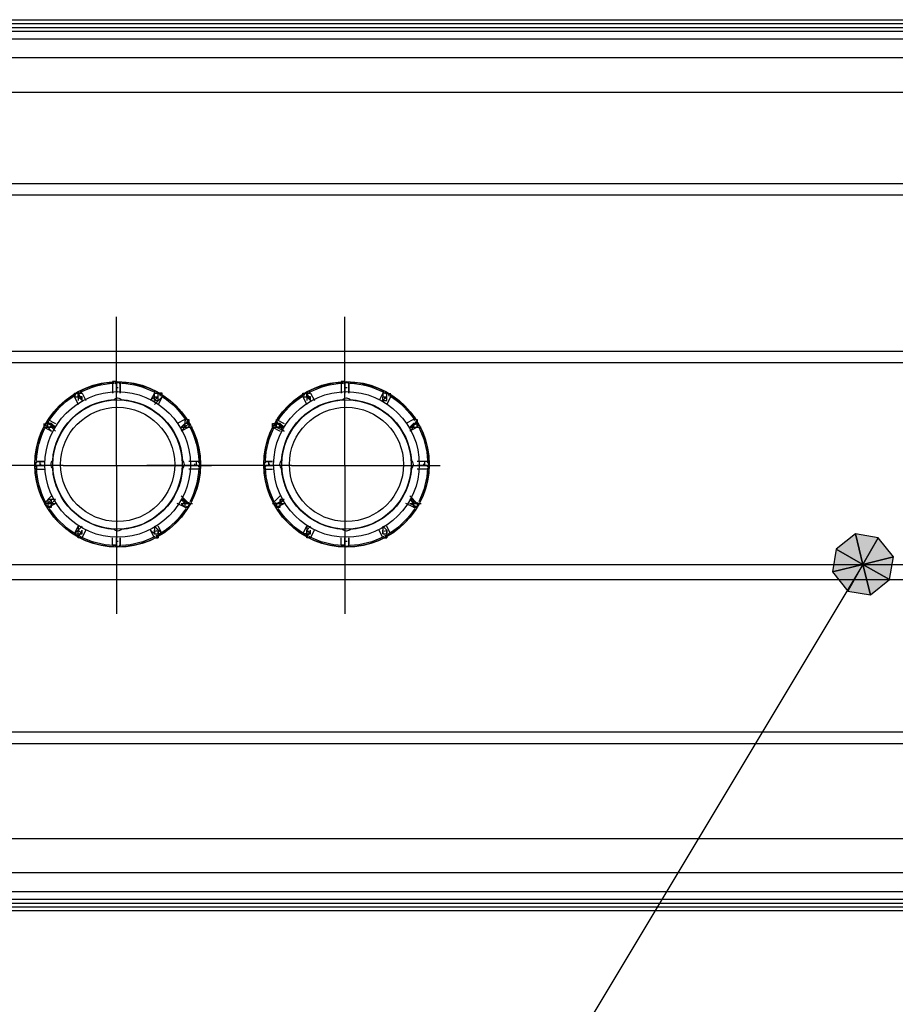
# Model space of a CAD drawing. Header units: millimetres. Extents: x 0 to 1151, y 0 to 297.
# Tile 12 of 93: x 246 to 256, y 124 to 135. Entities that reach past the tile are written whole.
import ezdxf

# ---------------------------------------------------------------- set-up
doc = ezdxf.new("R2010")
doc.units = ezdxf.units.MM
doc.header["$MEASUREMENT"] = 0
doc.layers.get('0').update_dxf_attribs({"linetype": 'CONTINUOUS'})

msp = doc.modelspace()

# ---------------------------------------------------------------- hatches: boundary and pattern name
at = {"true_color": 0x000007}
for points in [[(255.609, 128.845), (255.397, 128.676), (255.693, 128.506)], [(255.863, 128.803), (255.609, 128.845), (255.693, 128.506)], [(256.032, 128.591), (255.863, 128.803), (255.693, 128.506)], [(255.397, 128.676), (255.355, 128.422), (255.693, 128.506)], [(255.99, 128.337), (256.032, 128.591), (255.693, 128.506)], [(255.355, 128.422), (255.524, 128.21), (255.693, 128.506)], [(255.524, 128.21), (255.778, 128.168), (255.693, 128.506)], [(255.778, 128.168), (255.99, 128.337), (255.693, 128.506)]]:
    msp.add_hatch(color=7, dxfattribs=at).paths.add_polyline_path(points)

# ---------------------------------------------------------------- linework, layer by layer
at = {"color": 7, "linetype": 'Continuous', "lineweight": 25, "true_color": 0x000007}
for p, q in [((239.099, 134.56), (267.208, 134.56)), ((239.099, 134.518), (267.208, 134.518)), ((239.099, 134.475), (267.208, 134.475)), ((239.099, 134.433), (267.208, 134.433)), ((239.099, 134.348), (267.208, 134.348)), ((266.234, 134.137), (240.072, 134.137)), ((240.072, 133.756), (266.234, 133.756)), ((239.48, 132.74), (266.827, 132.74)), ((239.48, 132.613), (266.827, 132.613)), ((247.396, 129.607), (247.396, 131.258)), ((249.936, 129.607), (249.936, 131.258)), ((239.607, 130.877), (266.7, 130.877)), ((239.649, 130.75), (266.658, 130.75)), ((247.354, 130.538), (247.354, 130.411)), ((247.354, 130.538), (247.354, 130.538)), ((247.396, 130.454), (247.396, 130.411)), ((247.396, 130.454), (247.396, 130.454)), ((247.438, 130.538), (247.438, 130.538)), ((247.438, 130.538), (247.438, 130.411)), ((247.438, 130.454), (247.438, 130.411)), ((247.438, 130.454), (247.438, 130.454)), ((249.894, 130.538), (249.894, 130.411)), ((249.894, 130.538), (249.894, 130.538)), ((249.936, 130.454), (249.936, 130.411)), ((249.936, 130.454), (249.936, 130.454)), ((249.978, 130.538), (249.978, 130.538)), ((249.978, 130.538), (249.978, 130.411)), ((249.978, 130.454), (249.978, 130.411)), ((249.978, 130.454), (249.978, 130.454)), ((246.93, 130.369), (246.93, 130.411)), ((246.93, 130.369), (246.973, 130.284)), ((246.93, 130.369), (246.973, 130.284)), ((246.93, 130.369), (246.93, 130.369)), ((247.015, 130.411), (246.973, 130.411)), ((246.973, 130.411), (247.015, 130.327)), ((246.973, 130.411), (247.015, 130.411)), ((246.973, 130.411), (246.973, 130.411)), ((246.973, 130.369), (247.015, 130.327)), ((247.015, 130.327), (246.973, 130.369)), ((247.015, 130.411), (247.057, 130.327)), ((247.015, 130.327), (247.015, 130.369)), ((247.819, 130.411), (247.777, 130.327)), ((247.819, 130.411), (247.819, 130.411)), ((247.819, 130.411), (247.819, 130.411)), ((247.819, 130.327), (247.819, 130.369)), ((247.819, 130.327), (247.862, 130.369)), ((247.904, 130.369), (247.819, 130.284)), ((247.819, 130.369), (247.819, 130.369)), ((247.904, 130.369), (247.862, 130.284)), ((247.862, 130.327), (247.862, 130.369)), ((247.904, 130.369), (247.904, 130.369)), ((249.47, 130.369), (249.47, 130.411)), ((249.47, 130.369), (249.513, 130.284)), ((249.47, 130.369), (249.513, 130.284)), ((249.47, 130.369), (249.47, 130.369)), ((249.555, 130.411), (249.513, 130.411)), ((249.513, 130.411), (249.555, 130.327)), ((249.513, 130.411), (249.555, 130.411)), ((249.513, 130.411), (249.513, 130.411)), ((249.513, 130.369), (249.555, 130.327)), ((249.555, 130.327), (249.513, 130.369)), ((249.555, 130.411), (249.597, 130.327)), ((249.555, 130.327), (249.555, 130.369)), ((250.359, 130.411), (250.317, 130.327)), ((250.359, 130.411), (250.317, 130.327)), ((250.359, 130.411), (250.359, 130.411)), ((250.402, 130.411), (250.359, 130.411)), ((250.359, 130.327), (250.359, 130.369)), ((250.359, 130.327), (250.359, 130.369)), ((250.359, 130.327), (250.402, 130.369)), ((250.359, 130.369), (250.359, 130.369)), ((250.444, 130.369), (250.402, 130.284)), ((250.444, 130.369), (250.402, 130.284)), ((250.402, 130.327), (250.402, 130.369)), ((250.444, 130.369), (250.444, 130.411)), ((250.444, 130.369), (250.444, 130.369)), ((246.973, 130.327), (246.973, 130.327)), ((247.819, 130.327), (247.862, 130.327)), ((249.513, 130.327), (249.513, 130.327)), ((250.359, 130.327), (250.402, 130.327)), ((246.634, 130.115), (246.634, 130.115)), ((246.634, 130.115), (246.719, 130.073)), ((248.158, 130.115), (248.073, 130.073)), ((248.158, 130.115), (248.2, 130.115)), ((248.158, 130.115), (248.158, 130.073)), ((248.2, 130.115), (248.2, 130.073)), ((249.174, 130.115), (249.174, 130.115)), ((249.174, 130.115), (249.259, 130.073)), ((250.698, 130.115), (250.613, 130.073)), ((250.698, 130.115), (250.74, 130.115)), ((246.592, 130.03), (246.592, 130.073)), ((246.592, 130.03), (246.676, 129.988)), ((246.592, 130.03), (246.592, 130.03)), ((246.592, 130.03), (246.634, 130.03)), ((246.634, 130.073), (246.719, 130.03)), ((246.634, 130.03), (246.676, 129.988)), ((246.676, 130.03), (246.676, 130.073)), ((246.719, 130.03), (246.676, 130.073)), ((246.676, 130.03), (246.719, 129.988)), ((246.676, 130.03), (246.719, 130.03)), ((246.719, 130.03), (246.676, 130.03)), ((248.158, 130.073), (248.116, 130.03)), ((248.158, 130.073), (248.116, 130.03)), ((248.158, 130.03), (248.116, 130.03)), ((248.116, 130.03), (248.158, 130.03)), ((248.116, 129.988), (248.158, 130.03)), ((248.2, 130.03), (248.116, 129.988)), ((248.2, 130.03), (248.116, 129.988)), ((248.158, 130.03), (248.158, 130.073)), ((248.158, 130.073), (248.158, 130.073)), ((248.158, 130.03), (248.2, 130.073)), ((248.2, 130.03), (248.243, 130.03)), ((248.2, 130.03), (248.2, 130.03)), ((249.132, 130.03), (249.216, 129.988)), ((249.132, 130.03), (249.132, 130.03)), ((249.132, 130.03), (249.174, 130.03)), ((249.174, 130.073), (249.259, 130.03)), ((249.216, 130.03), (249.216, 130.073)), ((249.259, 130.03), (249.216, 130.073)), ((249.216, 130.03), (249.259, 130.03)), ((249.259, 130.03), (249.216, 130.03)), ((250.74, 130.073), (250.656, 130.03)), ((250.698, 130.073), (250.656, 130.03)), ((250.698, 130.03), (250.656, 130.03)), ((250.656, 130.03), (250.698, 130.03)), ((250.656, 129.988), (250.698, 130.03)), ((250.74, 130.03), (250.656, 129.988)), ((250.74, 130.03), (250.656, 129.988)), ((250.698, 130.03), (250.698, 130.073)), ((250.698, 130.073), (250.698, 130.073)), ((250.74, 130.03), (250.783, 130.03)), ((250.74, 130.03), (250.74, 130.03)), ((246.803, 129.607), (245.152, 129.607)), ((246.507, 129.649), (246.592, 129.649)), ((246.507, 129.649), (246.592, 129.649)), ((246.507, 129.649), (246.507, 129.649)), ((246.549, 129.649), (246.507, 129.649)), ((246.507, 129.649), (246.507, 129.649)), ((246.507, 129.607), (246.592, 129.607)), ((246.549, 129.607), (246.507, 129.607)), ((246.549, 129.607), (246.549, 129.649)), ((246.592, 129.649), (246.549, 129.649)), ((246.592, 129.607), (246.549, 129.607)), ((246.549, 129.607), (246.592, 129.607)), ((246.549, 129.607), (246.592, 129.607)), ((246.803, 129.607), (248.454, 129.607)), ((247.396, 129.607), (247.396, 127.956)), ((249.343, 129.607), (247.735, 129.607)), ((248.327, 129.649), (248.2, 129.649)), ((248.327, 129.649), (248.2, 129.649)), ((248.285, 129.649), (248.2, 129.649)), ((248.285, 129.607), (248.2, 129.607)), ((248.2, 129.607), (248.285, 129.607)), ((248.2, 129.607), (248.285, 129.607)), ((248.327, 129.607), (248.2, 129.607)), ((248.285, 129.607), (248.285, 129.649)), ((248.327, 129.649), (248.285, 129.649)), ((248.327, 129.607), (248.285, 129.607)), ((248.327, 129.649), (248.327, 129.649)), ((249.047, 129.649), (249.132, 129.649)), ((249.047, 129.649), (249.132, 129.649)), ((249.047, 129.649), (249.047, 129.649)), ((249.089, 129.649), (249.047, 129.649)), ((249.047, 129.649), (249.047, 129.649)), ((249.047, 129.607), (249.132, 129.607)), ((249.089, 129.607), (249.047, 129.607)), ((249.089, 129.607), (249.089, 129.649)), ((249.132, 129.649), (249.089, 129.649)), ((249.132, 129.607), (249.089, 129.607)), ((249.089, 129.607), (249.132, 129.607)), ((249.089, 129.607), (249.132, 129.607)), ((249.343, 129.607), (250.994, 129.607)), ((249.936, 129.607), (249.936, 127.956)), ((250.867, 129.649), (250.74, 129.649)), ((250.867, 129.649), (250.74, 129.649)), ((250.867, 129.607), (250.74, 129.607)), ((250.825, 129.649), (250.783, 129.649)), ((250.825, 129.607), (250.783, 129.607)), ((250.783, 129.607), (250.825, 129.607)), ((250.783, 129.607), (250.825, 129.607)), ((250.825, 129.607), (250.825, 129.649)), ((250.867, 129.649), (250.825, 129.649)), ((250.867, 129.607), (250.825, 129.607)), ((250.867, 129.649), (250.867, 129.649)), ((246.507, 129.565), (246.592, 129.565)), ((246.507, 129.565), (246.507, 129.565)), ((248.327, 129.565), (248.2, 129.565)), ((248.327, 129.565), (248.327, 129.565)), ((249.047, 129.565), (249.132, 129.565)), ((249.047, 129.565), (249.047, 129.565)), ((250.867, 129.565), (250.74, 129.565)), ((250.867, 129.565), (250.867, 129.565)), ((246.592, 129.184), (246.676, 129.268)), ((248.2, 129.184), (248.116, 129.268)), ((249.132, 129.184), (249.216, 129.268)), ((250.74, 129.184), (250.656, 129.268)), ((246.592, 129.184), (246.592, 129.184)), ((246.634, 129.184), (246.592, 129.184)), ((246.634, 129.184), (246.676, 129.226)), ((246.634, 129.141), (246.719, 129.184)), ((246.634, 129.141), (246.719, 129.184)), ((246.634, 129.141), (246.634, 129.141)), ((246.676, 129.184), (246.676, 129.226)), ((246.719, 129.226), (246.676, 129.226)), ((246.719, 129.226), (246.676, 129.184)), ((246.676, 129.184), (246.719, 129.226)), ((246.676, 129.184), (246.719, 129.184)), ((248.158, 129.141), (248.073, 129.184)), ((248.116, 129.226), (248.158, 129.184)), ((248.158, 129.184), (248.116, 129.226)), ((248.158, 129.226), (248.116, 129.226)), ((248.2, 129.184), (248.116, 129.226)), ((248.158, 129.141), (248.116, 129.184)), ((248.116, 129.184), (248.158, 129.184)), ((248.158, 129.184), (248.158, 129.226)), ((248.2, 129.184), (248.158, 129.184)), ((248.158, 129.184), (248.158, 129.141)), ((248.158, 129.141), (248.2, 129.141)), ((248.158, 129.141), (248.158, 129.141)), ((248.2, 129.184), (248.243, 129.184)), ((248.2, 129.184), (248.243, 129.184)), ((248.2, 129.141), (248.2, 129.141)), ((249.132, 129.184), (249.132, 129.184)), ((249.174, 129.184), (249.259, 129.226)), ((249.174, 129.141), (249.259, 129.184)), ((249.174, 129.141), (249.259, 129.184)), ((249.174, 129.141), (249.174, 129.141)), ((249.216, 129.184), (249.216, 129.226)), ((249.259, 129.226), (249.216, 129.226)), ((249.259, 129.226), (249.216, 129.184)), ((249.216, 129.184), (249.259, 129.226)), ((249.216, 129.184), (249.259, 129.184)), ((250.698, 129.141), (250.613, 129.184)), ((250.656, 129.226), (250.698, 129.184)), ((250.698, 129.184), (250.656, 129.226)), ((250.698, 129.226), (250.656, 129.226)), ((250.74, 129.184), (250.656, 129.226)), ((250.74, 129.141), (250.656, 129.184)), ((250.656, 129.184), (250.698, 129.184)), ((250.698, 129.184), (250.698, 129.226)), ((250.74, 129.184), (250.698, 129.184)), ((250.698, 129.184), (250.698, 129.141)), ((250.698, 129.141), (250.74, 129.141)), ((250.74, 129.184), (250.783, 129.184)), ((250.74, 129.184), (250.783, 129.184)), ((250.74, 129.141), (250.74, 129.141)), ((246.93, 128.845), (246.973, 128.93)), ((246.93, 128.845), (246.973, 128.93)), ((246.973, 128.93), (246.973, 128.887)), ((247.819, 128.93), (247.819, 128.887)), ((247.862, 128.887), (247.819, 128.93)), ((247.862, 128.887), (247.819, 128.93)), ((247.904, 128.845), (247.819, 128.93)), ((247.904, 128.845), (247.862, 128.93)), ((249.47, 128.845), (249.513, 128.93)), ((249.47, 128.845), (249.513, 128.93)), ((249.513, 128.93), (249.513, 128.887)), ((250.359, 128.93), (250.359, 128.887)), ((250.402, 128.887), (250.359, 128.93)), ((250.402, 128.887), (250.359, 128.93)), ((250.444, 128.845), (250.402, 128.93)), ((250.444, 128.845), (250.402, 128.93)), ((246.93, 128.845), (246.93, 128.845)), ((246.93, 128.845), (246.93, 128.845)), ((246.973, 128.803), (247.015, 128.887)), ((247.015, 128.845), (246.973, 128.887)), ((246.973, 128.845), (247.015, 128.845)), ((247.015, 128.803), (246.973, 128.803)), ((247.015, 128.803), (246.973, 128.803)), ((247.015, 128.845), (247.015, 128.887)), ((247.015, 128.803), (247.057, 128.887)), ((247.354, 128.718), (247.354, 128.803)), ((247.396, 128.718), (247.396, 128.803)), ((247.396, 128.803), (247.396, 128.76)), ((247.396, 128.803), (247.396, 128.76)), ((247.438, 128.76), (247.438, 128.803)), ((247.438, 128.76), (247.438, 128.803)), ((247.438, 128.803), (247.438, 128.718)), ((247.438, 128.803), (247.438, 128.718)), ((247.819, 128.803), (247.777, 128.887)), ((247.819, 128.803), (247.777, 128.887)), ((247.777, 128.887), (247.819, 128.845)), ((247.819, 128.845), (247.819, 128.887)), ((247.819, 128.845), (247.819, 128.845)), ((247.819, 128.803), (247.862, 128.803)), ((247.862, 128.887), (247.862, 128.887)), ((247.904, 128.845), (247.904, 128.845)), ((249.47, 128.845), (249.47, 128.845)), ((249.47, 128.845), (249.47, 128.845)), ((249.513, 128.803), (249.555, 128.887)), ((249.555, 128.845), (249.513, 128.887)), ((249.513, 128.845), (249.555, 128.845)), ((249.555, 128.803), (249.513, 128.803)), ((249.555, 128.803), (249.513, 128.803)), ((249.555, 128.845), (249.555, 128.887)), ((249.555, 128.803), (249.597, 128.887)), ((249.894, 128.718), (249.894, 128.803)), ((249.936, 128.718), (249.936, 128.803)), ((249.936, 128.803), (249.936, 128.76)), ((249.936, 128.803), (249.936, 128.76)), ((249.978, 128.76), (249.978, 128.803)), ((249.978, 128.76), (249.978, 128.803)), ((249.978, 128.803), (249.978, 128.718)), ((249.978, 128.803), (249.978, 128.718)), ((250.359, 128.803), (250.317, 128.887)), ((250.359, 128.803), (250.317, 128.887)), ((250.359, 128.887), (250.359, 128.845)), ((250.359, 128.845), (250.359, 128.887)), ((250.359, 128.845), (250.402, 128.845)), ((250.359, 128.803), (250.402, 128.803)), ((250.402, 128.887), (250.402, 128.887)), ((250.444, 128.845), (250.444, 128.845)), ((250.444, 128.845), (250.444, 128.845)), ((247.396, 128.76), (247.396, 128.76)), ((247.438, 128.76), (247.438, 128.76)), ((247.438, 128.718), (247.438, 128.718)), ((249.936, 128.76), (249.936, 128.76)), ((249.978, 128.76), (249.978, 128.76)), ((249.978, 128.718), (249.978, 128.718)), ((239.649, 128.506), (266.658, 128.506)), ((239.607, 128.337), (266.7, 128.337)), ((239.48, 126.644), (266.827, 126.644)), ((239.48, 126.517), (266.827, 126.517)), ((240.072, 125.458), (266.234, 125.458)), ((266.234, 125.077), (240.072, 125.077)), ((267.208, 124.866), (239.099, 124.866)), ((267.208, 124.781), (239.099, 124.781)), ((267.208, 124.739), (239.099, 124.739)), ((267.208, 124.696), (239.099, 124.696)), ((267.208, 124.654), (239.099, 124.654))]:
    msp.add_line(p, q, dxfattribs=at)
for points in [[(247.354, 130.538), (247.396, 130.538)], [(249.894, 130.538), (249.936, 130.538)], [(250.359, 130.369), (250.402, 130.369), (250.402, 130.411), (250.359, 130.411)], [(246.634, 130.073), (246.634, 130.115)], [(249.174, 130.073), (249.174, 130.115)], [(246.507, 129.565), (246.507, 129.607)], [(246.507, 129.607), (246.549, 129.607)], [(248.285, 129.607), (248.327, 129.607)], [(248.327, 129.607), (248.327, 129.565)], [(249.047, 129.565), (249.047, 129.607)], [(249.047, 129.607), (249.089, 129.607)], [(250.825, 129.607), (250.867, 129.607)], [(250.867, 129.607), (250.867, 129.565)], [(246.634, 129.141), (246.676, 129.141), (246.676, 129.184), (246.634, 129.184)], [(249.174, 129.184), (249.132, 129.184)], [(249.174, 129.141), (249.216, 129.141), (249.216, 129.184), (249.174, 129.184)], [(247.015, 128.93), (246.973, 128.887)], [(249.555, 128.93), (249.513, 128.887)], [(246.973, 128.887), (246.93, 128.845), (246.973, 128.845)], [(249.513, 128.887), (249.513, 128.845), (249.47, 128.845), (249.513, 128.845)], [(250.402, 128.845), (250.402, 128.887)], [(247.396, 128.718), (247.354, 128.718)], [(247.396, 128.76), (247.396, 128.718)], [(247.438, 128.718), (247.438, 128.76)], [(249.936, 128.718), (249.894, 128.718)], [(249.936, 128.76), (249.936, 128.718)], [(249.978, 128.718), (249.978, 128.76)]]:
    msp.add_lwpolyline(points, close=True, dxfattribs=at)
for points in [[(247.396, 130.538), (247.396, 130.411), (247.396, 130.454)], [(247.396, 130.496), (247.396, 130.454), (247.396, 130.496), (247.396, 130.538)], [(247.438, 130.454), (247.438, 130.411), (247.438, 130.538)], [(247.438, 130.538), (247.438, 130.496), (247.438, 130.454), (247.438, 130.496)], [(249.936, 130.538), (249.936, 130.411), (249.936, 130.454)], [(249.936, 130.496), (249.936, 130.454), (249.936, 130.496), (249.936, 130.538)], [(249.978, 130.454), (249.978, 130.411), (249.978, 130.538)], [(249.978, 130.538), (249.978, 130.496), (249.978, 130.454), (249.978, 130.496)], [(246.93, 130.411), (246.973, 130.411), (246.973, 130.369)], [(246.93, 130.369), (246.973, 130.369), (246.973, 130.327)], [(247.015, 130.369), (246.973, 130.369), (246.973, 130.411), (246.973, 130.369)], [(247.015, 130.369), (246.973, 130.369), (246.973, 130.327)], [(247.819, 130.411), (247.777, 130.327), (247.819, 130.369)], [(247.819, 130.369), (247.862, 130.369), (247.862, 130.411)], [(247.819, 130.369), (247.819, 130.411), (247.862, 130.411)], [(247.862, 130.327), (247.862, 130.369), (247.862, 130.411)], [(247.904, 130.369), (247.904, 130.411), (247.862, 130.411)], [(249.47, 130.411), (249.513, 130.411), (249.513, 130.369)], [(249.47, 130.369), (249.513, 130.369), (249.513, 130.327)], [(249.555, 130.369), (249.513, 130.369), (249.513, 130.411), (249.513, 130.369)], [(249.555, 130.369), (249.513, 130.369), (249.513, 130.327)], [(250.402, 130.327), (250.402, 130.369), (250.402, 130.411)], [(250.698, 130.115), (250.74, 130.115), (250.74, 130.073), (250.74, 130.115)], [(246.634, 130.03), (246.676, 130.03), (246.634, 130.03), (246.634, 130.073)], [(246.676, 130.073), (246.634, 130.073), (246.676, 130.073), (246.676, 130.03)], [(248.2, 130.073), (248.158, 130.073), (248.158, 130.03), (248.2, 130.03)], [(248.2, 130.073), (248.2, 130.03), (248.243, 130.03)], [(249.132, 130.03), (249.132, 130.073), (249.174, 130.073)], [(249.174, 130.03), (249.216, 130.03), (249.174, 130.03), (249.174, 130.073)], [(249.216, 130.073), (249.174, 130.073), (249.216, 130.073), (249.216, 130.03)], [(249.174, 130.03), (249.259, 129.988), (249.216, 130.03)], [(250.74, 130.073), (250.698, 130.073), (250.698, 130.03), (250.74, 130.03)], [(250.698, 130.03), (250.74, 130.03), (250.74, 130.073)], [(250.74, 130.073), (250.74, 130.03), (250.783, 130.03)], [(246.676, 129.226), (246.634, 129.226), (246.634, 129.184), (246.676, 129.184)], [(248.2, 129.184), (248.158, 129.184), (248.158, 129.226)], [(248.158, 129.184), (248.2, 129.184), (248.2, 129.141)], [(249.216, 129.226), (249.216, 129.184), (249.174, 129.184), (249.216, 129.184)], [(250.74, 129.184), (250.698, 129.184), (250.698, 129.226)], [(250.698, 129.184), (250.74, 129.184), (250.74, 129.141), (250.698, 129.141)], [(246.973, 128.803), (246.973, 128.845), (246.973, 128.887)], [(247.819, 128.887), (247.819, 128.845), (247.862, 128.845), (247.862, 128.803)], [(247.904, 128.845), (247.862, 128.845), (247.862, 128.887), (247.862, 128.845)], [(249.513, 128.803), (249.513, 128.845), (249.513, 128.887)], [(250.359, 128.887), (250.359, 128.845), (250.402, 128.845), (250.402, 128.803)], [(255.693, 128.506), (248.962, 117.288), (247.608, 117.288)]]:
    msp.add_lwpolyline(points, dxfattribs=at)
at = {"color": 7, "linetype": 'Continuous', "lineweight": -2, "true_color": 0x000007}
for points in [[(255.609, 128.845), (255.397, 128.676), (255.693, 128.506)], [(255.863, 128.803), (255.609, 128.845), (255.693, 128.506)], [(256.032, 128.591), (255.863, 128.803), (255.693, 128.506)], [(255.397, 128.676), (255.355, 128.422), (255.693, 128.506)], [(255.99, 128.337), (256.032, 128.591), (255.693, 128.506)], [(255.355, 128.422), (255.524, 128.21), (255.693, 128.506)], [(255.524, 128.21), (255.778, 128.168), (255.693, 128.506)], [(255.778, 128.168), (255.99, 128.337), (255.693, 128.506)]]:
    msp.add_lwpolyline(points, close=True, dxfattribs=at)
at = {"color": 7, "linetype": 'Continuous', "lineweight": 25, "true_color": 0x000007}
for points in [[(246.489, 129.617), (246.489, 130.122), (246.905, 130.538), (247.41, 130.538)], [(246.989, 130.431), (247.106, 130.492), (247.235, 130.526), (247.367, 130.533)], [(246.995, 130.419), (247.111, 130.479), (247.238, 130.513), (247.368, 130.519)], [(247.381, 130.518), (247.382, 130.526), (247.388, 130.532), (247.395, 130.532)], [(247.381, 130.518), (247.383, 130.517), (247.385, 130.515), (247.386, 130.514)], [(247.386, 130.514), (247.386, 130.521), (247.392, 130.527), (247.4, 130.528)], [(247.395, 130.532), (247.397, 130.531), (247.398, 130.529), (247.4, 130.528)], [(247.4, 130.528), (247.406, 130.528), (247.413, 130.528), (247.42, 130.528)], [(247.402, 130.472), (247.407, 130.472), (247.412, 130.472), (247.417, 130.472)], [(247.41, 130.538), (247.915, 130.538), (248.331, 130.122), (248.331, 129.617)], [(247.42, 130.528), (247.421, 130.529), (247.423, 130.531), (247.424, 130.532)], [(247.42, 130.528), (247.427, 130.527), (247.433, 130.521), (247.433, 130.514)], [(247.424, 130.532), (247.432, 130.532), (247.438, 130.526), (247.438, 130.518)], [(247.433, 130.514), (247.435, 130.515), (247.437, 130.517), (247.438, 130.518)], [(247.452, 130.519), (247.582, 130.513), (247.709, 130.479), (247.824, 130.419)], [(247.453, 130.533), (247.584, 130.526), (247.713, 130.492), (247.831, 130.431)], [(249.033, 129.617), (249.033, 130.122), (249.448, 130.538), (249.953, 130.538)], [(249.533, 130.431), (249.65, 130.492), (249.779, 130.526), (249.911, 130.533)], [(249.539, 130.419), (249.654, 130.479), (249.781, 130.513), (249.911, 130.519)], [(249.925, 130.518), (249.925, 130.526), (249.931, 130.532), (249.939, 130.532)], [(249.925, 130.518), (249.927, 130.517), (249.928, 130.515), (249.93, 130.514)], [(249.93, 130.514), (249.93, 130.521), (249.936, 130.527), (249.944, 130.528)], [(249.939, 130.532), (249.94, 130.531), (249.942, 130.529), (249.944, 130.528)], [(249.944, 130.528), (249.95, 130.528), (249.957, 130.528), (249.963, 130.528)], [(249.946, 130.472), (249.951, 130.472), (249.956, 130.472), (249.961, 130.472)], [(249.953, 130.538), (250.459, 130.538), (250.874, 130.122), (250.874, 129.617)], [(249.963, 130.528), (249.965, 130.529), (249.966, 130.531), (249.968, 130.532)], [(249.963, 130.528), (249.971, 130.527), (249.977, 130.521), (249.977, 130.514)], [(249.968, 130.532), (249.976, 130.532), (249.982, 130.526), (249.982, 130.518)], [(249.977, 130.514), (249.979, 130.515), (249.98, 130.517), (249.982, 130.518)], [(249.996, 130.533), (250.128, 130.526), (250.257, 130.492), (250.374, 130.431)], [(249.996, 130.519), (250.125, 130.513), (250.252, 130.479), (250.368, 130.419)], [(246.601, 129.617), (246.601, 130.061), (246.966, 130.426), (247.41, 130.426)], [(246.638, 130.112), (246.709, 130.223), (246.804, 130.317), (246.915, 130.388)], [(246.65, 130.104), (246.72, 130.214), (246.813, 130.307), (246.922, 130.377)], [(246.688, 129.658), (246.709, 130.023), (247.004, 130.318), (247.369, 130.338)], [(246.691, 129.617), (246.691, 130.011), (247.016, 130.335), (247.41, 130.335)], [(246.935, 130.383), (246.931, 130.39), (246.933, 130.398), (246.939, 130.402)], [(246.935, 130.383), (246.937, 130.383), (246.939, 130.382), (246.941, 130.382)], [(246.941, 130.382), (246.937, 130.388), (246.939, 130.397), (246.946, 130.401)], [(246.939, 130.402), (246.942, 130.402), (246.944, 130.401), (246.946, 130.401)], [(246.946, 130.401), (246.951, 130.404), (246.957, 130.407), (246.963, 130.41)], [(246.963, 130.41), (246.964, 130.413), (246.964, 130.415), (246.965, 130.417)], [(246.963, 130.41), (246.97, 130.414), (246.978, 130.412), (246.982, 130.405)], [(246.965, 130.417), (246.971, 130.42), (246.98, 130.418), (246.984, 130.412)], [(246.976, 130.353), (246.98, 130.356), (246.984, 130.359), (246.989, 130.361)], [(246.982, 130.405), (246.982, 130.407), (246.983, 130.409), (246.984, 130.412)], [(247.365, 130.334), (247.376, 130.348), (247.392, 130.356), (247.41, 130.356)], [(247.41, 130.426), (247.854, 130.426), (248.219, 130.061), (248.219, 129.617)], [(247.41, 130.356), (247.427, 130.356), (247.444, 130.348), (247.454, 130.334)], [(247.41, 130.335), (247.804, 130.335), (248.128, 130.011), (248.128, 129.617)], [(247.451, 130.338), (247.816, 130.318), (248.111, 130.023), (248.131, 129.658)], [(247.831, 130.361), (247.835, 130.359), (247.84, 130.356), (247.844, 130.353)], [(247.836, 130.412), (247.84, 130.418), (247.848, 130.42), (247.855, 130.417)], [(247.836, 130.412), (247.837, 130.409), (247.837, 130.407), (247.838, 130.405)], [(247.838, 130.405), (247.842, 130.412), (247.85, 130.414), (247.857, 130.41)], [(247.855, 130.417), (247.855, 130.415), (247.856, 130.413), (247.857, 130.41)], [(247.857, 130.41), (247.862, 130.407), (247.868, 130.404), (247.874, 130.401)], [(247.874, 130.401), (247.876, 130.401), (247.878, 130.402), (247.88, 130.402)], [(247.874, 130.401), (247.88, 130.397), (247.883, 130.388), (247.879, 130.382)], [(247.879, 130.382), (247.881, 130.382), (247.883, 130.383), (247.885, 130.383)], [(247.88, 130.402), (247.887, 130.398), (247.889, 130.39), (247.885, 130.383)], [(247.897, 130.377), (248.007, 130.307), (248.1, 130.214), (248.17, 130.104)], [(247.905, 130.388), (248.016, 130.317), (248.11, 130.223), (248.181, 130.112)], [(249.144, 129.617), (249.144, 130.061), (249.509, 130.426), (249.953, 130.426)], [(249.182, 130.112), (249.253, 130.223), (249.347, 130.317), (249.458, 130.388)], [(249.193, 130.104), (249.264, 130.214), (249.357, 130.307), (249.466, 130.377)], [(249.232, 129.658), (249.253, 130.023), (249.547, 130.318), (249.913, 130.338)], [(249.235, 129.617), (249.235, 130.011), (249.559, 130.335), (249.953, 130.335)], [(249.478, 130.383), (249.474, 130.39), (249.477, 130.398), (249.483, 130.402)], [(249.478, 130.383), (249.48, 130.383), (249.482, 130.382), (249.484, 130.382)], [(249.484, 130.382), (249.481, 130.388), (249.483, 130.397), (249.489, 130.401)], [(249.483, 130.402), (249.485, 130.402), (249.487, 130.401), (249.489, 130.401)], [(249.489, 130.401), (249.495, 130.404), (249.501, 130.407), (249.507, 130.41)], [(249.507, 130.41), (249.507, 130.413), (249.508, 130.415), (249.508, 130.417)], [(249.507, 130.41), (249.513, 130.414), (249.522, 130.412), (249.526, 130.405)], [(249.508, 130.417), (249.515, 130.42), (249.523, 130.418), (249.527, 130.412)], [(249.519, 130.353), (249.524, 130.356), (249.528, 130.359), (249.533, 130.361)], [(249.526, 130.405), (249.526, 130.407), (249.527, 130.409), (249.527, 130.412)], [(249.909, 130.334), (249.919, 130.348), (249.936, 130.356), (249.953, 130.356)], [(249.953, 130.426), (250.397, 130.426), (250.763, 130.061), (250.763, 129.617)], [(249.953, 130.356), (249.971, 130.356), (249.988, 130.348), (249.998, 130.334)], [(249.953, 130.335), (250.348, 130.335), (250.672, 130.011), (250.672, 129.617)], [(249.994, 130.338), (250.36, 130.318), (250.654, 130.023), (250.675, 129.658)], [(250.374, 130.361), (250.379, 130.359), (250.383, 130.356), (250.388, 130.353)], [(250.38, 130.412), (250.383, 130.418), (250.392, 130.42), (250.398, 130.417)], [(250.38, 130.412), (250.38, 130.409), (250.381, 130.407), (250.381, 130.405)], [(250.381, 130.405), (250.385, 130.412), (250.394, 130.414), (250.4, 130.41)], [(250.398, 130.417), (250.399, 130.415), (250.4, 130.413), (250.4, 130.41)], [(250.4, 130.41), (250.406, 130.407), (250.412, 130.404), (250.417, 130.401)], [(250.417, 130.401), (250.42, 130.401), (250.422, 130.402), (250.424, 130.402)], [(250.417, 130.401), (250.424, 130.397), (250.426, 130.388), (250.422, 130.382)], [(250.422, 130.382), (250.424, 130.382), (250.427, 130.383), (250.429, 130.383)], [(250.424, 130.402), (250.43, 130.398), (250.432, 130.39), (250.429, 130.383)], [(250.441, 130.377), (250.55, 130.307), (250.643, 130.214), (250.713, 130.104)], [(250.448, 130.388), (250.56, 130.317), (250.654, 130.223), (250.725, 130.112)], [(246.775, 129.617), (246.775, 129.965), (247.062, 130.252), (247.41, 130.252)], [(247.41, 130.252), (247.758, 130.252), (248.045, 129.965), (248.045, 129.617)], [(249.319, 129.617), (249.319, 129.965), (249.605, 130.252), (249.953, 130.252)], [(249.953, 130.252), (250.302, 130.252), (250.588, 129.965), (250.588, 129.617)], [(246.494, 129.66), (246.5, 129.791), (246.535, 129.92), (246.595, 130.038)], [(246.508, 129.659), (246.514, 129.789), (246.548, 129.916), (246.608, 130.031)], [(246.615, 130.043), (246.608, 130.047), (246.606, 130.055), (246.61, 130.062)], [(246.61, 130.062), (246.612, 130.062), (246.614, 130.063), (246.616, 130.064)], [(246.621, 130.045), (246.615, 130.048), (246.612, 130.057), (246.616, 130.064)], [(246.615, 130.043), (246.617, 130.044), (246.619, 130.044), (246.621, 130.045)], [(246.616, 130.064), (246.619, 130.069), (246.623, 130.075), (246.626, 130.081)], [(246.624, 130.087), (246.628, 130.093), (246.637, 130.096), (246.643, 130.092)], [(246.626, 130.081), (246.625, 130.083), (246.625, 130.085), (246.624, 130.087)], [(246.626, 130.081), (246.63, 130.087), (246.638, 130.089), (246.645, 130.086)], [(246.645, 130.086), (246.644, 130.088), (246.644, 130.09), (246.643, 130.092)], [(246.665, 130.038), (246.668, 130.042), (246.67, 130.047), (246.673, 130.051)], [(248.146, 130.051), (248.149, 130.047), (248.152, 130.042), (248.154, 130.038)], [(248.176, 130.092), (248.176, 130.09), (248.175, 130.088), (248.175, 130.086)], [(248.175, 130.086), (248.181, 130.089), (248.19, 130.087), (248.194, 130.081)], [(248.176, 130.092), (248.183, 130.096), (248.191, 130.093), (248.195, 130.087)], [(248.195, 130.087), (248.195, 130.085), (248.194, 130.083), (248.194, 130.081)], [(248.194, 130.081), (248.197, 130.075), (248.2, 130.069), (248.204, 130.064)], [(248.204, 130.064), (248.207, 130.057), (248.205, 130.048), (248.198, 130.045)], [(248.198, 130.045), (248.2, 130.044), (248.202, 130.044), (248.205, 130.043)], [(248.204, 130.064), (248.206, 130.063), (248.208, 130.062), (248.21, 130.062)], [(248.21, 130.062), (248.213, 130.055), (248.211, 130.047), (248.205, 130.043)], [(248.212, 130.031), (248.272, 129.916), (248.306, 129.789), (248.312, 129.659)], [(248.224, 130.038), (248.285, 129.92), (248.319, 129.791), (248.326, 129.66)], [(249.038, 129.66), (249.044, 129.791), (249.078, 129.92), (249.139, 130.038)], [(249.052, 129.659), (249.058, 129.789), (249.092, 129.916), (249.151, 130.031)], [(249.159, 130.043), (249.152, 130.047), (249.15, 130.055), (249.153, 130.062)], [(249.153, 130.062), (249.156, 130.062), (249.158, 130.063), (249.16, 130.064)], [(249.165, 130.045), (249.158, 130.048), (249.156, 130.057), (249.16, 130.064)], [(249.159, 130.043), (249.161, 130.044), (249.163, 130.044), (249.165, 130.045)], [(249.16, 130.064), (249.163, 130.069), (249.166, 130.075), (249.17, 130.081)], [(249.168, 130.087), (249.172, 130.093), (249.18, 130.096), (249.187, 130.092)], [(249.17, 130.081), (249.169, 130.083), (249.169, 130.085), (249.168, 130.087)], [(249.17, 130.081), (249.173, 130.087), (249.182, 130.089), (249.189, 130.086)], [(249.189, 130.086), (249.188, 130.088), (249.187, 130.09), (249.187, 130.092)], [(249.209, 130.038), (249.212, 130.042), (249.214, 130.047), (249.217, 130.051)], [(250.69, 130.051), (250.693, 130.047), (250.695, 130.042), (250.698, 130.038)], [(250.72, 130.092), (250.719, 130.09), (250.719, 130.088), (250.718, 130.086)], [(250.718, 130.086), (250.725, 130.089), (250.733, 130.087), (250.737, 130.081)], [(250.72, 130.092), (250.726, 130.096), (250.735, 130.093), (250.739, 130.087)], [(250.739, 130.087), (250.738, 130.085), (250.738, 130.083), (250.737, 130.081)], [(250.737, 130.081), (250.741, 130.075), (250.744, 130.069), (250.747, 130.064)], [(250.747, 130.064), (250.751, 130.057), (250.749, 130.048), (250.742, 130.045)], [(250.742, 130.045), (250.744, 130.044), (250.746, 130.044), (250.748, 130.043)], [(250.747, 130.064), (250.749, 130.063), (250.751, 130.062), (250.753, 130.062)], [(250.753, 130.062), (250.757, 130.055), (250.755, 130.047), (250.748, 130.043)], [(250.756, 130.031), (250.815, 129.916), (250.849, 129.789), (250.855, 129.659)], [(250.768, 130.038), (250.829, 129.92), (250.863, 129.791), (250.869, 129.66)], [(247.41, 128.696), (246.905, 128.696), (246.489, 129.112), (246.489, 129.617)], [(246.494, 129.631), (246.495, 129.639), (246.501, 129.645), (246.508, 129.645)], [(246.499, 129.627), (246.497, 129.628), (246.496, 129.63), (246.494, 129.631)], [(246.494, 129.602), (246.496, 129.604), (246.497, 129.605), (246.499, 129.607)], [(246.508, 129.588), (246.501, 129.588), (246.495, 129.595), (246.494, 129.602)], [(246.595, 129.196), (246.535, 129.313), (246.5, 129.442), (246.494, 129.574)], [(246.499, 129.627), (246.499, 129.634), (246.505, 129.64), (246.513, 129.64)], [(246.499, 129.607), (246.499, 129.613), (246.499, 129.62), (246.499, 129.627)], [(246.513, 129.593), (246.505, 129.593), (246.499, 129.599), (246.499, 129.607)], [(246.513, 129.64), (246.511, 129.642), (246.51, 129.643), (246.508, 129.645)], [(246.508, 129.588), (246.51, 129.59), (246.511, 129.592), (246.513, 129.593)], [(246.608, 129.202), (246.548, 129.318), (246.514, 129.445), (246.508, 129.575)], [(246.555, 129.609), (246.555, 129.614), (246.555, 129.619), (246.555, 129.624)], [(247.41, 128.807), (246.966, 128.807), (246.601, 129.173), (246.601, 129.617)], [(246.67, 129.617), (246.67, 129.634), (246.679, 129.651), (246.693, 129.661)], [(246.693, 129.572), (246.679, 129.583), (246.67, 129.599), (246.67, 129.617)], [(247.369, 128.895), (247.004, 128.916), (246.709, 129.211), (246.688, 129.576)], [(247.41, 128.898), (247.016, 128.898), (246.691, 129.223), (246.691, 129.617)], [(247.41, 128.982), (247.062, 128.982), (246.775, 129.268), (246.775, 129.617)], [(248.331, 129.617), (248.331, 129.112), (247.915, 128.696), (247.41, 128.696)], [(248.219, 129.617), (248.219, 129.173), (247.854, 128.807), (247.41, 128.807)], [(248.128, 129.617), (248.128, 129.223), (247.804, 128.898), (247.41, 128.898)], [(248.045, 129.617), (248.045, 129.268), (247.758, 128.982), (247.41, 128.982)], [(248.131, 129.576), (248.111, 129.211), (247.816, 128.916), (247.451, 128.895)], [(248.127, 129.661), (248.141, 129.651), (248.149, 129.634), (248.149, 129.617)], [(248.149, 129.617), (248.149, 129.599), (248.141, 129.583), (248.127, 129.572)], [(248.312, 129.575), (248.306, 129.445), (248.272, 129.318), (248.212, 129.202)], [(248.326, 129.574), (248.319, 129.442), (248.285, 129.313), (248.224, 129.196)], [(248.265, 129.624), (248.265, 129.619), (248.265, 129.614), (248.265, 129.609)], [(248.311, 129.645), (248.31, 129.643), (248.308, 129.642), (248.307, 129.64)], [(248.307, 129.64), (248.314, 129.64), (248.32, 129.634), (248.321, 129.627)], [(248.321, 129.607), (248.32, 129.599), (248.314, 129.593), (248.307, 129.593)], [(248.307, 129.593), (248.308, 129.592), (248.31, 129.59), (248.311, 129.588)], [(248.311, 129.645), (248.319, 129.645), (248.325, 129.639), (248.325, 129.631)], [(248.325, 129.602), (248.325, 129.595), (248.319, 129.588), (248.311, 129.588)], [(248.325, 129.631), (248.324, 129.63), (248.322, 129.628), (248.321, 129.627)], [(248.321, 129.627), (248.321, 129.62), (248.321, 129.613), (248.321, 129.607)], [(248.321, 129.607), (248.322, 129.605), (248.324, 129.604), (248.325, 129.602)], [(249.953, 128.696), (249.448, 128.696), (249.033, 129.112), (249.033, 129.617)], [(249.038, 129.631), (249.038, 129.639), (249.044, 129.645), (249.052, 129.645)], [(249.043, 129.627), (249.041, 129.628), (249.04, 129.63), (249.038, 129.631)], [(249.038, 129.602), (249.04, 129.604), (249.041, 129.605), (249.043, 129.607)], [(249.052, 129.588), (249.044, 129.588), (249.038, 129.595), (249.038, 129.602)], [(249.139, 129.196), (249.078, 129.313), (249.044, 129.442), (249.038, 129.574)], [(249.043, 129.627), (249.043, 129.634), (249.049, 129.64), (249.057, 129.64)], [(249.043, 129.607), (249.043, 129.613), (249.043, 129.62), (249.043, 129.627)], [(249.057, 129.593), (249.049, 129.593), (249.043, 129.599), (249.043, 129.607)], [(249.057, 129.64), (249.055, 129.642), (249.054, 129.643), (249.052, 129.645)], [(249.052, 129.588), (249.054, 129.59), (249.055, 129.592), (249.057, 129.593)], [(249.151, 129.202), (249.092, 129.318), (249.058, 129.445), (249.052, 129.575)], [(249.098, 129.609), (249.098, 129.614), (249.098, 129.619), (249.098, 129.624)], [(249.953, 128.807), (249.509, 128.807), (249.144, 129.173), (249.144, 129.617)], [(249.214, 129.617), (249.214, 129.634), (249.222, 129.651), (249.236, 129.661)], [(249.236, 129.572), (249.222, 129.583), (249.214, 129.599), (249.214, 129.617)], [(249.913, 128.895), (249.547, 128.916), (249.253, 129.211), (249.232, 129.576)], [(249.953, 128.898), (249.559, 128.898), (249.235, 129.223), (249.235, 129.617)], [(249.953, 128.982), (249.605, 128.982), (249.319, 129.268), (249.319, 129.617)], [(250.874, 129.617), (250.874, 129.112), (250.459, 128.696), (249.953, 128.696)], [(250.763, 129.617), (250.763, 129.173), (250.397, 128.807), (249.953, 128.807)], [(250.672, 129.617), (250.672, 129.223), (250.348, 128.898), (249.953, 128.898)], [(250.588, 129.617), (250.588, 129.268), (250.302, 128.982), (249.953, 128.982)], [(250.675, 129.576), (250.654, 129.211), (250.36, 128.916), (249.994, 128.895)], [(250.671, 129.661), (250.685, 129.651), (250.693, 129.634), (250.693, 129.617)], [(250.693, 129.617), (250.693, 129.599), (250.685, 129.583), (250.671, 129.572)], [(250.855, 129.575), (250.849, 129.445), (250.815, 129.318), (250.756, 129.202)], [(250.869, 129.574), (250.863, 129.442), (250.829, 129.313), (250.768, 129.196)], [(250.809, 129.624), (250.809, 129.619), (250.809, 129.614), (250.809, 129.609)], [(250.855, 129.645), (250.853, 129.643), (250.852, 129.642), (250.85, 129.64)], [(250.85, 129.64), (250.858, 129.64), (250.864, 129.634), (250.864, 129.627)], [(250.864, 129.607), (250.864, 129.599), (250.858, 129.593), (250.85, 129.593)], [(250.85, 129.593), (250.852, 129.592), (250.853, 129.59), (250.855, 129.588)], [(250.855, 129.645), (250.862, 129.645), (250.869, 129.639), (250.869, 129.631)], [(250.869, 129.602), (250.869, 129.595), (250.862, 129.588), (250.855, 129.588)], [(250.869, 129.631), (250.867, 129.63), (250.866, 129.628), (250.864, 129.627)], [(250.864, 129.627), (250.864, 129.62), (250.864, 129.613), (250.864, 129.607)], [(250.864, 129.607), (250.866, 129.605), (250.867, 129.604), (250.869, 129.602)], [(246.61, 129.172), (246.606, 129.178), (246.608, 129.187), (246.615, 129.191)], [(246.616, 129.17), (246.614, 129.171), (246.612, 129.171), (246.61, 129.172)], [(246.616, 129.17), (246.612, 129.177), (246.615, 129.185), (246.621, 129.189)], [(246.621, 129.189), (246.619, 129.189), (246.617, 129.19), (246.615, 129.191)], [(246.626, 129.153), (246.623, 129.158), (246.619, 129.164), (246.616, 129.17)], [(246.624, 129.146), (246.625, 129.149), (246.625, 129.151), (246.626, 129.153)], [(246.643, 129.142), (246.637, 129.138), (246.628, 129.14), (246.624, 129.146)], [(246.645, 129.148), (246.638, 129.144), (246.63, 129.146), (246.626, 129.153)], [(246.643, 129.142), (246.644, 129.144), (246.644, 129.146), (246.645, 129.148)], [(246.673, 129.183), (246.67, 129.187), (246.668, 129.191), (246.665, 129.196)], [(248.154, 129.196), (248.152, 129.191), (248.149, 129.187), (248.146, 129.183)], [(248.194, 129.153), (248.19, 129.146), (248.181, 129.144), (248.175, 129.148)], [(248.175, 129.148), (248.175, 129.146), (248.176, 129.144), (248.176, 129.142)], [(248.195, 129.146), (248.191, 129.14), (248.183, 129.138), (248.176, 129.142)], [(248.204, 129.17), (248.2, 129.164), (248.197, 129.158), (248.194, 129.153)], [(248.194, 129.153), (248.194, 129.151), (248.195, 129.149), (248.195, 129.146)], [(248.205, 129.191), (248.202, 129.19), (248.2, 129.189), (248.198, 129.189)], [(248.198, 129.189), (248.205, 129.185), (248.207, 129.177), (248.204, 129.17)], [(248.21, 129.172), (248.208, 129.171), (248.206, 129.171), (248.204, 129.17)], [(248.205, 129.191), (248.211, 129.187), (248.213, 129.178), (248.21, 129.172)], [(249.153, 129.172), (249.15, 129.178), (249.152, 129.187), (249.159, 129.191)], [(249.16, 129.17), (249.158, 129.171), (249.156, 129.171), (249.153, 129.172)], [(249.16, 129.17), (249.156, 129.177), (249.158, 129.185), (249.165, 129.189)], [(249.165, 129.189), (249.163, 129.189), (249.161, 129.19), (249.159, 129.191)], [(249.17, 129.153), (249.166, 129.158), (249.163, 129.164), (249.16, 129.17)], [(249.168, 129.146), (249.169, 129.149), (249.169, 129.151), (249.17, 129.153)], [(249.187, 129.142), (249.18, 129.138), (249.172, 129.14), (249.168, 129.146)], [(249.189, 129.148), (249.182, 129.144), (249.173, 129.146), (249.17, 129.153)], [(249.187, 129.142), (249.187, 129.144), (249.188, 129.146), (249.189, 129.148)], [(249.217, 129.183), (249.214, 129.187), (249.212, 129.191), (249.209, 129.196)], [(250.698, 129.196), (250.695, 129.191), (250.693, 129.187), (250.69, 129.183)], [(250.737, 129.153), (250.733, 129.146), (250.725, 129.144), (250.718, 129.148)], [(250.718, 129.148), (250.719, 129.146), (250.719, 129.144), (250.72, 129.142)], [(250.739, 129.146), (250.735, 129.14), (250.726, 129.138), (250.72, 129.142)], [(250.747, 129.17), (250.744, 129.164), (250.741, 129.158), (250.737, 129.153)], [(250.737, 129.153), (250.738, 129.151), (250.738, 129.149), (250.739, 129.146)], [(250.748, 129.191), (250.746, 129.19), (250.744, 129.189), (250.742, 129.189)], [(250.742, 129.189), (250.749, 129.185), (250.751, 129.177), (250.747, 129.17)], [(250.753, 129.172), (250.751, 129.171), (250.749, 129.171), (250.747, 129.17)], [(250.748, 129.191), (250.755, 129.187), (250.757, 129.178), (250.753, 129.172)], [(246.915, 128.845), (246.804, 128.916), (246.709, 129.011), (246.638, 129.122)], [(246.922, 128.857), (246.813, 128.927), (246.72, 129.02), (246.65, 129.129)], [(248.17, 129.129), (248.1, 129.02), (248.007, 128.927), (247.897, 128.857)], [(248.181, 129.122), (248.11, 129.011), (248.016, 128.916), (247.905, 128.845)], [(249.458, 128.845), (249.347, 128.916), (249.253, 129.011), (249.182, 129.122)], [(249.466, 128.857), (249.357, 128.927), (249.264, 129.02), (249.193, 129.129)], [(250.713, 129.129), (250.643, 129.02), (250.55, 128.927), (250.441, 128.857)], [(250.725, 129.122), (250.654, 129.011), (250.56, 128.916), (250.448, 128.845)], [(246.939, 128.831), (246.933, 128.835), (246.931, 128.844), (246.935, 128.85)], [(246.941, 128.852), (246.939, 128.851), (246.937, 128.851), (246.935, 128.85)], [(246.946, 128.833), (246.939, 128.837), (246.937, 128.845), (246.941, 128.852)], [(246.946, 128.833), (246.944, 128.832), (246.942, 128.832), (246.939, 128.831)], [(246.963, 128.823), (246.957, 128.826), (246.951, 128.83), (246.946, 128.833)], [(246.982, 128.828), (246.978, 128.822), (246.97, 128.819), (246.963, 128.823)], [(246.965, 128.817), (246.964, 128.819), (246.964, 128.821), (246.963, 128.823)], [(246.984, 128.822), (246.98, 128.815), (246.971, 128.813), (246.965, 128.817)], [(246.989, 128.872), (246.984, 128.875), (246.98, 128.877), (246.976, 128.88)], [(246.984, 128.822), (246.983, 128.824), (246.982, 128.826), (246.982, 128.828)], [(247.367, 128.701), (247.235, 128.707), (247.106, 128.742), (246.989, 128.802)], [(247.368, 128.715), (247.238, 128.721), (247.111, 128.755), (246.995, 128.815)], [(247.41, 128.877), (247.392, 128.877), (247.376, 128.886), (247.365, 128.9)], [(247.454, 128.9), (247.444, 128.886), (247.427, 128.877), (247.41, 128.877)], [(247.824, 128.815), (247.709, 128.755), (247.582, 128.721), (247.452, 128.715)], [(247.831, 128.802), (247.713, 128.742), (247.584, 128.707), (247.453, 128.701)], [(247.844, 128.88), (247.84, 128.877), (247.835, 128.875), (247.831, 128.872)], [(247.838, 128.828), (247.837, 128.826), (247.837, 128.824), (247.836, 128.822)], [(247.855, 128.817), (247.848, 128.813), (247.84, 128.815), (247.836, 128.822)], [(247.857, 128.823), (247.85, 128.819), (247.842, 128.822), (247.838, 128.828)], [(247.857, 128.823), (247.856, 128.821), (247.855, 128.819), (247.855, 128.817)], [(247.874, 128.833), (247.868, 128.83), (247.862, 128.826), (247.857, 128.823)], [(247.879, 128.852), (247.883, 128.845), (247.88, 128.837), (247.874, 128.833)], [(247.88, 128.831), (247.878, 128.832), (247.876, 128.832), (247.874, 128.833)], [(247.885, 128.85), (247.883, 128.851), (247.881, 128.851), (247.879, 128.852)], [(247.885, 128.85), (247.889, 128.844), (247.887, 128.835), (247.88, 128.831)], [(249.483, 128.831), (249.477, 128.835), (249.474, 128.844), (249.478, 128.85)], [(249.484, 128.852), (249.482, 128.851), (249.48, 128.851), (249.478, 128.85)], [(249.489, 128.833), (249.483, 128.837), (249.481, 128.845), (249.484, 128.852)], [(249.489, 128.833), (249.487, 128.832), (249.485, 128.832), (249.483, 128.831)], [(249.507, 128.823), (249.501, 128.826), (249.495, 128.83), (249.489, 128.833)], [(249.526, 128.828), (249.522, 128.822), (249.513, 128.819), (249.507, 128.823)], [(249.508, 128.817), (249.508, 128.819), (249.507, 128.821), (249.507, 128.823)], [(249.527, 128.822), (249.523, 128.815), (249.515, 128.813), (249.508, 128.817)], [(249.533, 128.872), (249.528, 128.875), (249.524, 128.877), (249.519, 128.88)], [(249.527, 128.822), (249.527, 128.824), (249.526, 128.826), (249.526, 128.828)], [(249.911, 128.701), (249.779, 128.707), (249.65, 128.742), (249.533, 128.802)], [(249.911, 128.715), (249.781, 128.721), (249.654, 128.755), (249.539, 128.815)], [(249.953, 128.877), (249.936, 128.877), (249.919, 128.886), (249.909, 128.9)], [(249.998, 128.9), (249.988, 128.886), (249.971, 128.877), (249.953, 128.877)], [(250.368, 128.815), (250.252, 128.755), (250.125, 128.721), (249.996, 128.715)], [(250.374, 128.802), (250.257, 128.742), (250.128, 128.707), (249.996, 128.701)], [(250.388, 128.88), (250.383, 128.877), (250.379, 128.875), (250.374, 128.872)], [(250.381, 128.828), (250.381, 128.826), (250.38, 128.824), (250.38, 128.822)], [(250.398, 128.817), (250.392, 128.813), (250.383, 128.815), (250.38, 128.822)], [(250.4, 128.823), (250.394, 128.819), (250.385, 128.822), (250.381, 128.828)], [(250.4, 128.823), (250.4, 128.821), (250.399, 128.819), (250.398, 128.817)], [(250.417, 128.833), (250.412, 128.83), (250.406, 128.826), (250.4, 128.823)], [(250.422, 128.852), (250.426, 128.845), (250.424, 128.837), (250.417, 128.833)], [(250.424, 128.831), (250.422, 128.832), (250.42, 128.832), (250.417, 128.833)], [(250.429, 128.85), (250.427, 128.851), (250.424, 128.851), (250.422, 128.852)], [(250.429, 128.85), (250.432, 128.844), (250.43, 128.835), (250.424, 128.831)], [(247.386, 128.72), (247.385, 128.718), (247.383, 128.717), (247.381, 128.715)], [(247.395, 128.701), (247.388, 128.702), (247.382, 128.708), (247.381, 128.715)], [(247.4, 128.706), (247.392, 128.706), (247.386, 128.712), (247.386, 128.72)], [(247.4, 128.706), (247.398, 128.704), (247.397, 128.703), (247.395, 128.701)], [(247.42, 128.706), (247.413, 128.706), (247.406, 128.706), (247.4, 128.706)], [(247.417, 128.762), (247.412, 128.762), (247.407, 128.762), (247.402, 128.762)], [(247.433, 128.72), (247.433, 128.712), (247.427, 128.706), (247.42, 128.706)], [(247.424, 128.701), (247.423, 128.703), (247.421, 128.704), (247.42, 128.706)], [(247.438, 128.715), (247.438, 128.708), (247.432, 128.702), (247.424, 128.701)], [(247.438, 128.715), (247.437, 128.717), (247.435, 128.718), (247.433, 128.72)], [(249.93, 128.72), (249.928, 128.718), (249.927, 128.717), (249.925, 128.715)], [(249.939, 128.701), (249.931, 128.702), (249.925, 128.708), (249.925, 128.715)], [(249.944, 128.706), (249.936, 128.706), (249.93, 128.712), (249.93, 128.72)], [(249.944, 128.706), (249.942, 128.704), (249.94, 128.703), (249.939, 128.701)], [(249.963, 128.706), (249.957, 128.706), (249.95, 128.706), (249.944, 128.706)], [(249.961, 128.762), (249.956, 128.762), (249.951, 128.762), (249.946, 128.762)], [(249.977, 128.72), (249.977, 128.712), (249.971, 128.706), (249.963, 128.706)], [(249.968, 128.701), (249.966, 128.703), (249.965, 128.704), (249.963, 128.706)], [(249.982, 128.715), (249.982, 128.708), (249.976, 128.702), (249.968, 128.701)], [(249.982, 128.715), (249.98, 128.717), (249.979, 128.718), (249.977, 128.72)]]:
    msp.add_open_spline(points, degree=3, dxfattribs=at)

doc.saveas('drawing.dxf')
